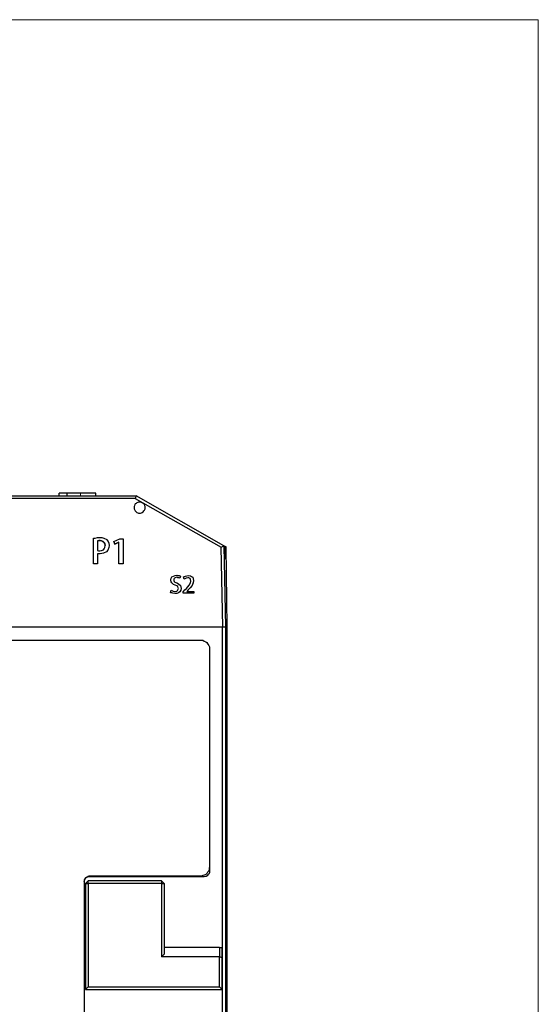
# Model space of a CAD drawing. Header units: millimetres. Extents: x 0 to 210, y 0 to 297.
# Tile 22 of 22: x 161 to 210, y 203 to 297. Entities that reach past the tile are written whole.
import ezdxf

# ---------------------------------------------------------------- set-up
doc = ezdxf.new("R2010")
doc.units = ezdxf.units.MM
doc.header["$MEASUREMENT"] = 0
for name, pattern in [('AI-Linetype-76', [12.7, 6.35, -1.27, 1.27, -1.27, 1.27, -1.27]), ('AI-Linetype-78', [12.7, 6.35, -1.27, 1.27, -1.27, 1.27, -1.27]), ('AI-Linetype-79', [12.7, 6.35, -1.27, 1.27, -1.27, 1.27, -1.27]), ('AI-Linetype-80', [12.7, 6.35, -1.27, 1.27, -1.27, 1.27, -1.27])]:
    doc.linetypes.add(name, pattern=pattern)
doc.layers.add('Capa 1', color=7, linetype='Continuous', lineweight=0)

# ---------------------------------------------------------------- blocks, each defined once
blk = doc.blocks.new('Block_0')
at = {"layer": 'Capa 1', "color": 8, "linetype": 'AI-Linetype-80', "lineweight": 18, "true_color": 0x808080}
blk.add_line((166.434, 251.955), (166.434, 251.705), dxfattribs=at)
at = {"layer": 'Capa 1', "color": 8, "linetype": 'AI-Linetype-79', "lineweight": 18, "true_color": 0x808080}
blk.add_line((168.268, 246.167), (168.268, 246.165), dxfattribs=at)
at = {"layer": 'Capa 1', "color": 8, "linetype": 'AI-Linetype-78', "lineweight": 18, "true_color": 0x808080}
blk.add_line((175.488, 243.192), (175.488, 243.19), dxfattribs=at)
at = {"layer": 'Capa 1', "color": 8, "linetype": 'AI-Linetype-76', "lineweight": 18, "true_color": 0x808080}
blk.add_line((176.714, 242.763), (176.714, 242.761), dxfattribs=at)
at = {"layer": 'Capa 1'}
blk.add_lwpolyline([(0, 297), (210, 297), (210, 0), (0, 0)], close=True, dxfattribs=at)
at = {"layer": 'Capa 1', "color": 18, "lineweight": 25, "true_color": 0x000000}
for points in [[(102.121, 251.689), (102.121, 251.689), (171.724, 251.689), (171.724, 251.689)], [(171.653, 251.442), (171.653, 251.442), (152.674, 251.442), (152.674, 251.442)], [(164.421, 251.689), (164.421, 251.689), (164.421, 251.935), (164.421, 251.935)], [(165.162, 251.935), (165.162, 251.935), (164.421, 251.935), (164.421, 251.935)], [(166.432, 251.935), (166.432, 251.935), (165.162, 251.935), (165.162, 251.935)], [(165.162, 251.689), (165.162, 251.689), (165.162, 251.935), (165.162, 251.935)], [(167.914, 251.689), (167.914, 251.689), (167.914, 251.935), (167.914, 251.935)], [(171.724, 251.689), (171.724, 251.689), (171.653, 251.442), (171.653, 251.442)], [(171.653, 251.442), (171.653, 251.442), (179.837, 246.785), (179.837, 246.785)], [(180.084, 246.926), (180.084, 246.926), (171.724, 251.689), (171.724, 251.689)], [(171.724, 251.689), (171.724, 251.689), (171.724, 251.689), (171.724, 251.689)], [(167.667, 245.197), (167.667, 245.197), (167.667, 247.667), (167.667, 247.667)], [(167.667, 245.197), (167.667, 245.197), (167.667, 247.667), (167.667, 247.667)], [(167.667, 247.667), (167.667, 247.667), (167.667, 247.667), (167.667, 247.667)], [(168.302, 247.42), (168.302, 247.42), (168.302, 247.42), (168.302, 247.42)], [(169.607, 247.349), (169.607, 247.349), (170.171, 247.596), (170.171, 247.596)], [(170.171, 247.596), (170.171, 247.596), (170.489, 247.596), (170.489, 247.596)], [(170.489, 247.596), (170.489, 247.596), (170.489, 245.197), (170.489, 245.197)], [(168.055, 247.385), (168.055, 247.385), (168.055, 246.467), (168.055, 246.467)], [(169.184, 246.961), (169.184, 246.961), (169.184, 246.961), (169.184, 246.961)], [(169.713, 247.067), (169.713, 247.067), (169.607, 247.349), (169.607, 247.349)], [(169.607, 247.349), (169.607, 247.349), (169.713, 247.067), (169.713, 247.067)], [(169.607, 247.349), (169.607, 247.349), (169.607, 247.349), (169.607, 247.349)], [(170.101, 247.279), (170.101, 247.279), (169.713, 247.067), (169.713, 247.067)], [(169.713, 247.067), (169.713, 247.067), (170.101, 247.279), (170.101, 247.279)], [(169.713, 247.067), (169.713, 247.067), (169.713, 247.067), (169.713, 247.067)], [(170.101, 247.279), (170.101, 247.279), (170.101, 247.279), (170.101, 247.279)], [(170.101, 245.197), (170.101, 245.197), (170.101, 247.279), (170.101, 247.279)], [(170.101, 247.279), (170.101, 247.279), (170.101, 247.279), (170.101, 247.279)], [(170.101, 247.279), (170.101, 247.279), (170.101, 247.279), (170.101, 247.279)], [(179.837, 246.785), (179.837, 246.785), (180.084, 246.926), (180.084, 246.926)], [(179.979, 239.2), (179.979, 239.2), (179.837, 246.785), (179.837, 246.785)], [(180.084, 246.926), (180.084, 246.926), (180.084, 246.926), (180.084, 246.926)], [(180.084, 246.926), (180.084, 246.926), (180.226, 239.2), (180.226, 239.2)], [(180.19, 246.855), (180.19, 246.855), (180.084, 246.926), (180.084, 246.926)], [(180.226, 245.691), (180.226, 245.691), (180.19, 246.855), (180.19, 246.855)], [(180.261, 246.82), (180.261, 246.82), (180.19, 246.855), (180.19, 246.855)], [(180.261, 246.82), (180.261, 246.82), (180.261, 245.691), (180.261, 245.691)], [(180.296, 246.82), (180.296, 246.82), (180.261, 246.82), (180.261, 246.82)], [(180.402, 239.2), (180.402, 239.2), (180.296, 246.82), (180.296, 246.82)], [(168.055, 246.15), (168.055, 246.15), (168.055, 245.197), (168.055, 245.197)], [(180.261, 245.691), (180.261, 245.691), (180.226, 245.691), (180.226, 245.691)], [(168.055, 245.197), (168.055, 245.197), (167.667, 245.197), (167.667, 245.197)], [(168.055, 245.197), (168.055, 245.197), (167.667, 245.197), (167.667, 245.197)], [(167.667, 245.197), (167.667, 245.197), (167.667, 245.197), (167.667, 245.197)], [(168.055, 245.197), (168.055, 245.197), (168.055, 245.197), (168.055, 245.197)], [(170.489, 245.197), (170.489, 245.197), (170.101, 245.197), (170.101, 245.197)], [(170.489, 245.197), (170.489, 245.197), (170.101, 245.197), (170.101, 245.197)], [(170.101, 245.197), (170.101, 245.197), (170.101, 245.197), (170.101, 245.197)], [(170.489, 245.197), (170.489, 245.197), (170.489, 245.197), (170.489, 245.197)], [(175.04, 243.645), (175.04, 243.645), (175.04, 243.68), (175.04, 243.68)], [(175.604, 243.927), (175.604, 243.927), (175.604, 243.927), (175.604, 243.927)], [(175.957, 244.033), (175.957, 244.033), (175.886, 243.857), (175.886, 243.857)], [(175.957, 244.033), (175.957, 244.033), (175.886, 243.857), (175.886, 243.857)], [(175.886, 243.857), (175.886, 243.857), (175.886, 243.857), (175.886, 243.857)], [(175.957, 244.033), (175.957, 244.033), (175.957, 244.033), (175.957, 244.033)], [(176.31, 243.751), (176.31, 243.751), (176.239, 243.963), (176.239, 243.963)], [(176.31, 243.751), (176.31, 243.751), (176.239, 243.963), (176.239, 243.963)], [(176.239, 243.963), (176.239, 243.963), (176.239, 243.963), (176.239, 243.963)], [(176.31, 243.751), (176.31, 243.751), (176.31, 243.751), (176.31, 243.751)], [(176.662, 243.892), (176.662, 243.892), (176.662, 243.892), (176.662, 243.892)], [(176.027, 242.869), (176.027, 242.869), (176.027, 242.869), (176.027, 242.869)], [(176.204, 242.552), (176.204, 242.552), (176.38, 242.728), (176.38, 242.728)], [(176.698, 242.728), (176.698, 242.728), (176.557, 242.587), (176.557, 242.587)], [(176.698, 242.728), (176.698, 242.728), (176.557, 242.587), (176.557, 242.587)], [(177.192, 243.61), (177.192, 243.61), (177.192, 243.61), (177.192, 243.61)], [(175.004, 242.481), (175.004, 242.481), (175.075, 242.693), (175.075, 242.693)], [(175.004, 242.481), (175.004, 242.481), (175.004, 242.481), (175.004, 242.481)], [(175.428, 242.375), (175.428, 242.375), (175.428, 242.375), (175.428, 242.375)], [(176.204, 242.41), (176.204, 242.41), (176.204, 242.552), (176.204, 242.552)], [(177.227, 242.41), (177.227, 242.41), (176.204, 242.41), (176.204, 242.41)], [(176.204, 242.41), (176.204, 242.41), (176.204, 242.41), (176.204, 242.41)], [(177.227, 242.41), (177.227, 242.41), (176.204, 242.41), (176.204, 242.41)], [(176.557, 242.587), (176.557, 242.587), (177.227, 242.587), (177.227, 242.587)], [(176.557, 242.587), (176.557, 242.587), (176.557, 242.587), (176.557, 242.587)], [(177.227, 242.587), (177.227, 242.587), (177.227, 242.41), (177.227, 242.41)], [(177.227, 242.41), (177.227, 242.41), (177.227, 242.41), (177.227, 242.41)], [(159.024, 239.2), (159.024, 239.2), (179.979, 239.2), (179.979, 239.2)], [(179.943, 163.212), (179.943, 163.212), (179.943, 239.2), (179.943, 239.2)], [(179.979, 239.2), (179.979, 239.2), (180.226, 239.2), (180.226, 239.2)], [(179.979, 239.2), (179.979, 239.2), (180.226, 239.2), (180.226, 239.2)], [(180.226, 239.2), (180.226, 239.2), (180.226, 163.494), (180.226, 163.494)], [(180.402, 239.2), (180.402, 239.2), (180.226, 239.2), (180.226, 239.2)], [(180.226, 239.2), (180.226, 239.2), (180.402, 239.2), (180.402, 239.2)], [(180.402, 168.257), (180.402, 168.257), (180.402, 239.2), (180.402, 239.2)], [(95.912, 237.93), (95.912, 237.93), (177.897, 237.93), (177.897, 237.93)], [(178.709, 237.119), (178.709, 237.119), (178.709, 215.952), (178.709, 215.952)], [(166.785, 214.929), (166.785, 214.929), (166.785, 170.444), (166.785, 170.444)], [(167.173, 215.035), (167.173, 215.035), (166.926, 214.788), (166.926, 214.788)], [(166.926, 214.788), (166.926, 214.788), (167.173, 214.788), (167.173, 214.788)], [(166.926, 214.788), (166.926, 214.788), (166.926, 204.699), (166.926, 204.699)], [(167.173, 214.788), (167.173, 214.788), (167.173, 215.035), (167.173, 215.035)], [(174.158, 215.035), (174.158, 215.035), (167.173, 215.035), (167.173, 215.035)], [(174.158, 214.788), (174.158, 214.788), (167.173, 214.788), (167.173, 214.788)], [(167.173, 214.788), (167.173, 214.788), (167.173, 204.945), (167.173, 204.945)], [(178.215, 215.423), (178.215, 215.423), (167.279, 215.423), (167.279, 215.423)], [(167.384, 215.529), (167.384, 215.529), (177.968, 215.529), (177.968, 215.529)], [(174.158, 215.035), (174.158, 215.035), (174.158, 214.788), (174.158, 214.788)], [(174.158, 215.035), (174.158, 215.035), (174.405, 214.788), (174.405, 214.788)], [(174.158, 214.788), (174.158, 214.788), (174.405, 214.788), (174.405, 214.788)], [(174.158, 214.788), (174.158, 214.788), (174.158, 207.803), (174.158, 207.803)], [(174.405, 214.788), (174.405, 214.788), (174.405, 208.05), (174.405, 208.05)], [(174.158, 207.803), (174.158, 207.803), (174.405, 208.05), (174.405, 208.05)], [(179.661, 208.685), (179.661, 208.685), (174.405, 208.685), (174.405, 208.685)], [(179.661, 208.685), (179.661, 208.685), (179.661, 207.803), (179.661, 207.803)], [(179.661, 208.685), (179.661, 208.685), (179.908, 208.685), (179.908, 208.685)], [(179.908, 207.697), (179.908, 207.697), (179.908, 208.685), (179.908, 208.685)], [(179.661, 207.803), (179.661, 207.803), (174.158, 207.803), (174.158, 207.803)], [(179.661, 204.945), (179.661, 204.945), (179.661, 207.803), (179.661, 207.803)], [(179.908, 207.697), (179.908, 207.697), (179.661, 207.803), (179.661, 207.803)], [(179.908, 204.699), (179.908, 204.699), (179.908, 207.697), (179.908, 207.697)], [(167.173, 204.945), (167.173, 204.945), (166.926, 204.699), (166.926, 204.699)], [(166.926, 204.699), (166.926, 204.699), (179.908, 204.699), (179.908, 204.699)], [(167.173, 204.945), (167.173, 204.945), (179.661, 204.945), (179.661, 204.945)], [(179.908, 204.699), (179.908, 204.699), (179.661, 204.945), (179.661, 204.945)]]:
    blk.add_open_spline(points, degree=3, dxfattribs=at)
for points, knots in [([(167.914, 251.935), (167.914, 251.935), (167.878, 251.935), (167.878, 251.935), (167.878, 251.935), (167.773, 251.935), (167.773, 251.935), (167.773, 251.935), (167.667, 251.935), (167.667, 251.935), (167.667, 251.935), (167.455, 251.935), (167.455, 251.935), (167.455, 251.935), (167.243, 251.935), (167.243, 251.935), (167.243, 251.935), (166.996, 251.935), (166.996, 251.935), (166.996, 251.935), (166.714, 251.935), (166.714, 251.935), (166.714, 251.935), (166.432, 251.935), (166.432, 251.935)], [0, 0, 0, 0, 1, 1, 1, 2, 2, 2, 3, 3, 3, 4, 4, 4, 5, 5, 5, 6, 6, 6, 7, 7, 7, 8, 8, 8, 8]), ([(172.076, 250.03), (172.076, 250.03), (171.971, 250.03), (171.971, 250.03), (171.971, 250.03), (171.9, 250.066), (171.9, 250.066), (171.9, 250.066), (171.794, 250.101), (171.794, 250.101), (171.794, 250.101), (171.724, 250.172), (171.724, 250.172), (171.724, 250.172), (171.653, 250.242), (171.653, 250.242), (171.653, 250.242), (171.618, 250.313), (171.618, 250.313), (171.618, 250.313), (171.582, 250.383), (171.582, 250.383), (171.582, 250.383), (171.547, 250.454), (171.547, 250.454), (171.547, 250.454), (171.547, 250.56), (171.547, 250.56), (171.547, 250.56), (171.547, 250.665), (171.547, 250.665), (171.547, 250.665), (171.582, 250.736), (171.582, 250.736), (171.582, 250.736), (171.618, 250.842), (171.618, 250.842), (171.618, 250.842), (171.653, 250.912), (171.653, 250.912), (171.653, 250.912), (171.724, 250.948), (171.724, 250.948), (171.724, 250.948), (171.794, 251.018), (171.794, 251.018), (171.794, 251.018), (171.9, 251.054), (171.9, 251.054), (171.9, 251.054), (171.971, 251.089), (171.971, 251.089), (171.971, 251.089), (172.076, 251.089), (172.076, 251.089), (172.076, 251.089), (172.147, 251.089), (172.147, 251.089), (172.147, 251.089), (172.253, 251.054), (172.253, 251.054), (172.253, 251.054), (172.323, 251.018), (172.323, 251.018), (172.323, 251.018), (172.394, 250.948), (172.394, 250.948), (172.394, 250.948), (172.464, 250.912), (172.464, 250.912), (172.464, 250.912), (172.535, 250.842), (172.535, 250.842), (172.535, 250.842), (172.57, 250.736), (172.57, 250.736), (172.57, 250.736), (172.606, 250.665), (172.606, 250.665), (172.606, 250.665), (172.606, 250.56), (172.606, 250.56), (172.606, 250.56), (172.606, 250.454), (172.606, 250.454), (172.606, 250.454), (172.57, 250.383), (172.57, 250.383), (172.57, 250.383), (172.535, 250.313), (172.535, 250.313), (172.535, 250.313), (172.464, 250.242), (172.464, 250.242), (172.464, 250.242), (172.394, 250.172), (172.394, 250.172), (172.394, 250.172), (172.323, 250.101), (172.323, 250.101), (172.323, 250.101), (172.253, 250.066), (172.253, 250.066), (172.253, 250.066), (172.147, 250.03), (172.147, 250.03), (172.147, 250.03), (172.076, 250.03), (172.076, 250.03)], [0, 0, 0, 0, 1, 1, 1, 2, 2, 2, 3, 3, 3, 4, 4, 4, 5, 5, 5, 6, 6, 6, 7, 7, 7, 8, 8, 8, 9, 9, 9, 10, 10, 10, 11, 11, 11, 12, 12, 12, 13, 13, 13, 14, 14, 14, 15, 15, 15, 16, 16, 16, 17, 17, 17, 18, 18, 18, 19, 19, 19, 20, 20, 20, 21, 21, 21, 22, 22, 22, 23, 23, 23, 24, 24, 24, 25, 25, 25, 26, 26, 26, 27, 27, 27, 28, 28, 28, 29, 29, 29, 30, 30, 30, 31, 31, 31, 32, 32, 32, 33, 33, 33, 34, 34, 34, 35, 35, 35, 36, 36, 36, 36]), ([(167.667, 247.667), (167.667, 247.667), (167.843, 247.667), (167.843, 247.667), (167.843, 247.667), (168.055, 247.702), (168.055, 247.702), (168.055, 247.702), (168.266, 247.702), (168.266, 247.702)], [0, 0, 0, 0, 1, 1, 1, 2, 2, 2, 3, 3, 3, 3]), ([(168.302, 247.42), (168.302, 247.42), (168.196, 247.42), (168.196, 247.42), (168.196, 247.42), (168.125, 247.385), (168.125, 247.385), (168.125, 247.385), (168.055, 247.385), (168.055, 247.385)], [0, 0, 0, 0, 1, 1, 1, 2, 2, 2, 3, 3, 3, 3]), ([(168.055, 247.385), (168.055, 247.385), (168.125, 247.385), (168.125, 247.385), (168.125, 247.385), (168.231, 247.42), (168.231, 247.42), (168.231, 247.42), (168.302, 247.42), (168.302, 247.42)], [0, 0, 0, 0, 1, 1, 1, 2, 2, 2, 3, 3, 3, 3]), ([(168.266, 247.702), (168.266, 247.702), (168.478, 247.702), (168.478, 247.702), (168.478, 247.702), (168.654, 247.667), (168.654, 247.667), (168.654, 247.667), (168.937, 247.526), (168.937, 247.526), (168.937, 247.526), (168.937, 247.49), (168.937, 247.49)], [0, 0, 0, 0, 1, 1, 1, 2, 2, 2, 3, 3, 3, 4, 4, 4, 4]), ([(168.796, 246.961), (168.796, 246.961), (168.76, 247.138), (168.76, 247.138), (168.76, 247.138), (168.69, 247.244), (168.69, 247.244), (168.69, 247.244), (168.584, 247.349), (168.584, 247.349), (168.584, 247.349), (168.443, 247.385), (168.443, 247.385), (168.443, 247.385), (168.302, 247.42), (168.302, 247.42)], [0, 0, 0, 0, 1, 1, 1, 2, 2, 2, 3, 3, 3, 4, 4, 4, 5, 5, 5, 5]), ([(168.302, 247.42), (168.302, 247.42), (168.478, 247.385), (168.478, 247.385), (168.478, 247.385), (168.619, 247.314), (168.619, 247.314), (168.619, 247.314), (168.725, 247.208), (168.725, 247.208), (168.725, 247.208), (168.76, 247.102), (168.76, 247.102), (168.76, 247.102), (168.796, 246.961), (168.796, 246.961)], [0, 0, 0, 0, 1, 1, 1, 2, 2, 2, 3, 3, 3, 4, 4, 4, 5, 5, 5, 5]), ([(168.937, 247.49), (168.937, 247.49), (169.078, 247.349), (169.078, 247.349), (169.078, 247.349), (169.148, 247.173), (169.148, 247.173), (169.148, 247.173), (169.184, 246.961), (169.184, 246.961)], [0, 0, 0, 0, 1, 1, 1, 2, 2, 2, 3, 3, 3, 3]), ([(168.055, 246.467), (168.055, 246.467), (168.161, 246.432), (168.161, 246.432), (168.161, 246.432), (168.196, 246.432), (168.196, 246.432), (168.196, 246.432), (168.266, 246.432), (168.266, 246.432)], [0, 0, 0, 0, 1, 1, 1, 2, 2, 2, 3, 3, 3, 3]), ([(169.184, 246.961), (169.184, 246.961), (169.148, 246.75), (169.148, 246.75), (169.148, 246.75), (169.042, 246.503), (169.042, 246.503), (169.042, 246.503), (168.901, 246.362), (168.901, 246.362), (168.901, 246.362), (168.619, 246.22), (168.619, 246.22), (168.619, 246.22), (168.302, 246.15), (168.302, 246.15), (168.302, 246.15), (168.266, 246.15), (168.266, 246.15)], [0, 0, 0, 0, 1, 1, 1, 2, 2, 2, 3, 3, 3, 4, 4, 4, 5, 5, 5, 6, 6, 6, 6]), ([(168.266, 246.432), (168.266, 246.432), (168.443, 246.467), (168.443, 246.467), (168.443, 246.467), (168.619, 246.538), (168.619, 246.538), (168.619, 246.538), (168.69, 246.644), (168.69, 246.644), (168.69, 246.644), (168.76, 246.75), (168.76, 246.75), (168.76, 246.75), (168.796, 246.961), (168.796, 246.961)], [0, 0, 0, 0, 1, 1, 1, 2, 2, 2, 3, 3, 3, 4, 4, 4, 5, 5, 5, 5]), ([(169.184, 246.961), (169.184, 246.961), (169.148, 246.75), (169.148, 246.75), (169.148, 246.75), (169.042, 246.503), (169.042, 246.503), (169.042, 246.503), (168.901, 246.362), (168.901, 246.362), (168.901, 246.362), (168.619, 246.22), (168.619, 246.22), (168.619, 246.22), (168.302, 246.15), (168.302, 246.15), (168.302, 246.15), (168.266, 246.15), (168.266, 246.15)], [0, 0, 0, 0, 1, 1, 1, 2, 2, 2, 3, 3, 3, 4, 4, 4, 5, 5, 5, 6, 6, 6, 6]), ([(168.266, 246.15), (168.266, 246.15), (168.161, 246.15), (168.161, 246.15), (168.161, 246.15), (168.09, 246.15), (168.09, 246.15), (168.09, 246.15), (168.055, 246.15), (168.055, 246.15)], [0, 0, 0, 0, 1, 1, 1, 2, 2, 2, 3, 3, 3, 3]), ([(168.266, 246.15), (168.266, 246.15), (168.161, 246.15), (168.161, 246.15), (168.161, 246.15), (168.09, 246.15), (168.09, 246.15), (168.09, 246.15), (168.055, 246.15), (168.055, 246.15)], [0, 0, 0, 0, 1, 1, 1, 2, 2, 2, 3, 3, 3, 3]), ([(175.04, 243.68), (175.04, 243.68), (175.075, 243.857), (175.075, 243.857), (175.075, 243.857), (175.146, 243.963), (175.146, 243.963), (175.146, 243.963), (175.287, 244.033), (175.287, 244.033), (175.287, 244.033), (175.463, 244.104), (175.463, 244.104), (175.463, 244.104), (175.604, 244.139), (175.604, 244.139)], [0, 0, 0, 0, 1, 1, 1, 2, 2, 2, 3, 3, 3, 4, 4, 4, 5, 5, 5, 5]), ([(175.463, 243.187), (175.463, 243.187), (175.287, 243.257), (175.287, 243.257), (175.287, 243.257), (175.146, 243.398), (175.146, 243.398), (175.146, 243.398), (175.075, 243.504), (175.075, 243.504), (175.075, 243.504), (175.04, 243.68), (175.04, 243.68)], [0, 0, 0, 0, 1, 1, 1, 2, 2, 2, 3, 3, 3, 4, 4, 4, 4]), ([(175.604, 243.927), (175.604, 243.927), (175.463, 243.892), (175.463, 243.892), (175.463, 243.892), (175.392, 243.857), (175.392, 243.857), (175.392, 243.857), (175.357, 243.822), (175.357, 243.822), (175.357, 243.822), (175.322, 243.751), (175.322, 243.751), (175.322, 243.751), (175.322, 243.68), (175.322, 243.68)], [0, 0, 0, 0, 1, 1, 1, 2, 2, 2, 3, 3, 3, 4, 4, 4, 5, 5, 5, 5]), ([(175.604, 243.927), (175.604, 243.927), (175.463, 243.892), (175.463, 243.892), (175.463, 243.892), (175.392, 243.857), (175.392, 243.857), (175.392, 243.857), (175.357, 243.822), (175.357, 243.822), (175.357, 243.822), (175.322, 243.751), (175.322, 243.751), (175.322, 243.751), (175.322, 243.68), (175.322, 243.68)], [0, 0, 0, 0, 1, 1, 1, 2, 2, 2, 3, 3, 3, 4, 4, 4, 5, 5, 5, 5]), ([(175.322, 243.68), (175.322, 243.68), (175.322, 243.61), (175.322, 243.61), (175.322, 243.61), (175.357, 243.539), (175.357, 243.539), (175.357, 243.539), (175.428, 243.469), (175.428, 243.469), (175.428, 243.469), (175.604, 243.398), (175.604, 243.398)], [0, 0, 0, 0, 1, 1, 1, 2, 2, 2, 3, 3, 3, 4, 4, 4, 4]), ([(175.604, 244.139), (175.604, 244.139), (175.71, 244.104), (175.71, 244.104), (175.71, 244.104), (175.816, 244.104), (175.816, 244.104), (175.816, 244.104), (175.957, 244.033), (175.957, 244.033)], [0, 0, 0, 0, 1, 1, 1, 2, 2, 2, 3, 3, 3, 3]), ([(175.886, 243.857), (175.886, 243.857), (175.816, 243.892), (175.816, 243.892), (175.816, 243.892), (175.71, 243.892), (175.71, 243.892), (175.71, 243.892), (175.604, 243.927), (175.604, 243.927)], [0, 0, 0, 0, 1, 1, 1, 2, 2, 2, 3, 3, 3, 3]), ([(175.886, 243.857), (175.886, 243.857), (175.816, 243.892), (175.816, 243.892), (175.816, 243.892), (175.71, 243.892), (175.71, 243.892), (175.71, 243.892), (175.604, 243.927), (175.604, 243.927)], [0, 0, 0, 0, 1, 1, 1, 2, 2, 2, 3, 3, 3, 3]), ([(176.239, 243.963), (176.239, 243.963), (176.416, 244.033), (176.416, 244.033), (176.416, 244.033), (176.557, 244.069), (176.557, 244.069), (176.557, 244.069), (176.698, 244.104), (176.698, 244.104)], [0, 0, 0, 0, 1, 1, 1, 2, 2, 2, 3, 3, 3, 3]), ([(176.662, 243.892), (176.662, 243.892), (176.486, 243.857), (176.486, 243.857), (176.486, 243.857), (176.416, 243.822), (176.416, 243.822), (176.416, 243.822), (176.31, 243.751), (176.31, 243.751)], [0, 0, 0, 0, 1, 1, 1, 2, 2, 2, 3, 3, 3, 3]), ([(176.662, 243.892), (176.662, 243.892), (176.486, 243.857), (176.486, 243.857), (176.486, 243.857), (176.416, 243.822), (176.416, 243.822), (176.416, 243.822), (176.31, 243.751), (176.31, 243.751)], [0, 0, 0, 0, 1, 1, 1, 2, 2, 2, 3, 3, 3, 3]), ([(176.945, 243.575), (176.945, 243.575), (176.909, 243.751), (176.909, 243.751), (176.909, 243.751), (176.874, 243.822), (176.874, 243.822), (176.874, 243.822), (176.804, 243.857), (176.804, 243.857), (176.804, 243.857), (176.733, 243.892), (176.733, 243.892), (176.733, 243.892), (176.662, 243.892), (176.662, 243.892)], [0, 0, 0, 0, 1, 1, 1, 2, 2, 2, 3, 3, 3, 4, 4, 4, 5, 5, 5, 5]), ([(176.945, 243.575), (176.945, 243.575), (176.909, 243.716), (176.909, 243.716), (176.909, 243.716), (176.874, 243.822), (176.874, 243.822), (176.874, 243.822), (176.804, 243.857), (176.804, 243.857), (176.804, 243.857), (176.733, 243.892), (176.733, 243.892), (176.733, 243.892), (176.662, 243.892), (176.662, 243.892)], [0, 0, 0, 0, 1, 1, 1, 2, 2, 2, 3, 3, 3, 4, 4, 4, 5, 5, 5, 5]), ([(176.698, 244.104), (176.698, 244.104), (176.909, 244.069), (176.909, 244.069), (176.909, 244.069), (177.015, 243.998), (177.015, 243.998), (177.015, 243.998), (177.121, 243.927), (177.121, 243.927), (177.121, 243.927), (177.156, 243.786), (177.156, 243.786), (177.156, 243.786), (177.192, 243.61), (177.192, 243.61)], [0, 0, 0, 0, 1, 1, 1, 2, 2, 2, 3, 3, 3, 4, 4, 4, 5, 5, 5, 5]), ([(175.463, 243.187), (175.463, 243.187), (175.287, 243.257), (175.287, 243.257), (175.287, 243.257), (175.146, 243.398), (175.146, 243.398), (175.146, 243.398), (175.075, 243.504), (175.075, 243.504), (175.075, 243.504), (175.04, 243.645), (175.04, 243.645)], [0, 0, 0, 0, 1, 1, 1, 2, 2, 2, 3, 3, 3, 4, 4, 4, 4]), ([(176.027, 242.869), (176.027, 242.869), (175.992, 242.693), (175.992, 242.693), (175.992, 242.693), (175.886, 242.552), (175.886, 242.552), (175.886, 242.552), (175.781, 242.446), (175.781, 242.446), (175.781, 242.446), (175.604, 242.375), (175.604, 242.375), (175.604, 242.375), (175.428, 242.375), (175.428, 242.375)], [0, 0, 0, 0, 1, 1, 1, 2, 2, 2, 3, 3, 3, 4, 4, 4, 5, 5, 5, 5]), ([(175.428, 242.587), (175.428, 242.587), (175.604, 242.622), (175.604, 242.622), (175.604, 242.622), (175.675, 242.657), (175.675, 242.657), (175.675, 242.657), (175.71, 242.728), (175.71, 242.728), (175.71, 242.728), (175.745, 242.799), (175.745, 242.799), (175.745, 242.799), (175.781, 242.869), (175.781, 242.869)], [0, 0, 0, 0, 1, 1, 1, 2, 2, 2, 3, 3, 3, 4, 4, 4, 5, 5, 5, 5]), ([(176.027, 242.869), (176.027, 242.869), (175.992, 242.693), (175.992, 242.693), (175.992, 242.693), (175.886, 242.552), (175.886, 242.552), (175.886, 242.552), (175.781, 242.446), (175.781, 242.446), (175.781, 242.446), (175.604, 242.375), (175.604, 242.375), (175.604, 242.375), (175.428, 242.375), (175.428, 242.375)], [0, 0, 0, 0, 1, 1, 1, 2, 2, 2, 3, 3, 3, 4, 4, 4, 5, 5, 5, 5]), ([(175.781, 242.869), (175.781, 242.869), (175.745, 242.94), (175.745, 242.94), (175.745, 242.94), (175.71, 243.045), (175.71, 243.045), (175.71, 243.045), (175.604, 243.116), (175.604, 243.116), (175.604, 243.116), (175.463, 243.187), (175.463, 243.187)], [0, 0, 0, 0, 1, 1, 1, 2, 2, 2, 3, 3, 3, 4, 4, 4, 4]), ([(175.781, 242.869), (175.781, 242.869), (175.745, 242.94), (175.745, 242.94), (175.745, 242.94), (175.71, 243.045), (175.71, 243.045), (175.71, 243.045), (175.604, 243.116), (175.604, 243.116), (175.604, 243.116), (175.463, 243.187), (175.463, 243.187)], [0, 0, 0, 0, 1, 1, 1, 2, 2, 2, 3, 3, 3, 4, 4, 4, 4]), ([(175.604, 243.398), (175.604, 243.398), (175.781, 243.292), (175.781, 243.292), (175.781, 243.292), (175.957, 243.151), (175.957, 243.151), (175.957, 243.151), (175.992, 243.01), (175.992, 243.01), (175.992, 243.01), (176.027, 242.869), (176.027, 242.869)], [0, 0, 0, 0, 1, 1, 1, 2, 2, 2, 3, 3, 3, 4, 4, 4, 4]), ([(176.38, 242.728), (176.38, 242.728), (176.521, 242.869), (176.521, 242.869), (176.521, 242.869), (176.768, 243.187), (176.768, 243.187), (176.768, 243.187), (176.909, 243.398), (176.909, 243.398), (176.909, 243.398), (176.945, 243.575), (176.945, 243.575)], [0, 0, 0, 0, 1, 1, 1, 2, 2, 2, 3, 3, 3, 4, 4, 4, 4]), ([(177.192, 243.61), (177.192, 243.61), (177.156, 243.434), (177.156, 243.434), (177.156, 243.434), (177.051, 243.151), (177.051, 243.151), (177.051, 243.151), (176.874, 242.94), (176.874, 242.94), (176.874, 242.94), (176.698, 242.728), (176.698, 242.728)], [0, 0, 0, 0, 1, 1, 1, 2, 2, 2, 3, 3, 3, 4, 4, 4, 4]), ([(177.192, 243.61), (177.192, 243.61), (177.156, 243.398), (177.156, 243.398), (177.156, 243.398), (177.051, 243.151), (177.051, 243.151), (177.051, 243.151), (176.874, 242.94), (176.874, 242.94), (176.874, 242.94), (176.698, 242.728), (176.698, 242.728)], [0, 0, 0, 0, 1, 1, 1, 2, 2, 2, 3, 3, 3, 4, 4, 4, 4]), ([(175.428, 242.375), (175.428, 242.375), (175.216, 242.41), (175.216, 242.41), (175.216, 242.41), (175.04, 242.481), (175.04, 242.481), (175.04, 242.481), (175.004, 242.481), (175.004, 242.481)], [0, 0, 0, 0, 1, 1, 1, 2, 2, 2, 3, 3, 3, 3]), ([(175.428, 242.375), (175.428, 242.375), (175.216, 242.41), (175.216, 242.41), (175.216, 242.41), (175.04, 242.446), (175.04, 242.446), (175.04, 242.446), (175.004, 242.481), (175.004, 242.481)], [0, 0, 0, 0, 1, 1, 1, 2, 2, 2, 3, 3, 3, 3]), ([(175.075, 242.693), (175.075, 242.693), (175.146, 242.657), (175.146, 242.657), (175.146, 242.657), (175.251, 242.622), (175.251, 242.622), (175.251, 242.622), (175.428, 242.587), (175.428, 242.587)], [0, 0, 0, 0, 1, 1, 1, 2, 2, 2, 3, 3, 3, 3]), ([(177.897, 237.93), (177.897, 237.93), (178.074, 237.93), (178.074, 237.93), (178.074, 237.93), (178.215, 237.86), (178.215, 237.86), (178.215, 237.86), (178.356, 237.789), (178.356, 237.789), (178.356, 237.789), (178.462, 237.719), (178.462, 237.719), (178.462, 237.719), (178.567, 237.577), (178.567, 237.577), (178.567, 237.577), (178.638, 237.436), (178.638, 237.436), (178.638, 237.436), (178.709, 237.295), (178.709, 237.295), (178.709, 237.295), (178.709, 237.119), (178.709, 237.119)], [0, 0, 0, 0, 1, 1, 1, 2, 2, 2, 3, 3, 3, 4, 4, 4, 5, 5, 5, 6, 6, 6, 7, 7, 7, 8, 8, 8, 8]), ([(177.968, 215.529), (177.968, 215.529), (178.109, 215.564), (178.109, 215.564), (178.109, 215.564), (178.25, 215.599), (178.25, 215.599), (178.25, 215.599), (178.391, 215.67), (178.391, 215.67), (178.391, 215.67), (178.497, 215.776), (178.497, 215.776), (178.497, 215.776), (178.567, 215.882), (178.567, 215.882), (178.567, 215.882), (178.638, 215.987), (178.638, 215.987), (178.638, 215.987), (178.709, 216.129), (178.709, 216.129), (178.709, 216.129), (178.709, 216.305), (178.709, 216.305)], [0, 0, 0, 0, 1, 1, 1, 2, 2, 2, 3, 3, 3, 4, 4, 4, 5, 5, 5, 6, 6, 6, 7, 7, 7, 8, 8, 8, 8]), ([(178.709, 215.952), (178.709, 215.952), (178.709, 215.846), (178.709, 215.846), (178.709, 215.846), (178.673, 215.74), (178.673, 215.74), (178.673, 215.74), (178.638, 215.67), (178.638, 215.67), (178.638, 215.67), (178.567, 215.599), (178.567, 215.599), (178.567, 215.599), (178.497, 215.529), (178.497, 215.529), (178.497, 215.529), (178.391, 215.458), (178.391, 215.458), (178.391, 215.458), (178.321, 215.458), (178.321, 215.458), (178.321, 215.458), (178.215, 215.423), (178.215, 215.423)], [0, 0, 0, 0, 1, 1, 1, 2, 2, 2, 3, 3, 3, 4, 4, 4, 5, 5, 5, 6, 6, 6, 7, 7, 7, 8, 8, 8, 8]), ([(166.785, 214.929), (166.785, 214.929), (166.82, 215.07), (166.82, 215.07), (166.82, 215.07), (166.82, 215.176), (166.82, 215.176), (166.82, 215.176), (166.891, 215.282), (166.891, 215.282), (166.891, 215.282), (166.961, 215.352), (166.961, 215.352), (166.961, 215.352), (167.067, 215.423), (167.067, 215.423), (167.067, 215.423), (167.173, 215.494), (167.173, 215.494), (167.173, 215.494), (167.279, 215.529), (167.279, 215.529), (167.279, 215.529), (167.384, 215.529), (167.384, 215.529)], [0, 0, 0, 0, 1, 1, 1, 2, 2, 2, 3, 3, 3, 4, 4, 4, 5, 5, 5, 6, 6, 6, 7, 7, 7, 8, 8, 8, 8]), ([(167.279, 215.423), (167.279, 215.423), (167.208, 215.423), (167.208, 215.423), (167.208, 215.423), (167.102, 215.388), (167.102, 215.388), (167.102, 215.388), (166.996, 215.352), (166.996, 215.352), (166.996, 215.352), (166.926, 215.282), (166.926, 215.282), (166.926, 215.282), (166.891, 215.211), (166.891, 215.211), (166.891, 215.211), (166.82, 215.141), (166.82, 215.141), (166.82, 215.141), (166.785, 215.035), (166.785, 215.035), (166.785, 215.035), (166.785, 214.929), (166.785, 214.929)], [0, 0, 0, 0, 1, 1, 1, 2, 2, 2, 3, 3, 3, 4, 4, 4, 5, 5, 5, 6, 6, 6, 7, 7, 7, 8, 8, 8, 8])]:
    blk.add_open_spline(points, degree=3, knots=knots, dxfattribs=at)

msp = doc.modelspace()

# ---------------------------------------------------------------- block references
at = {"layer": 'Capa 1'}
msp.add_blockref('Block_0', (0, 0), dxfattribs=at)

doc.saveas('drawing.dxf')
